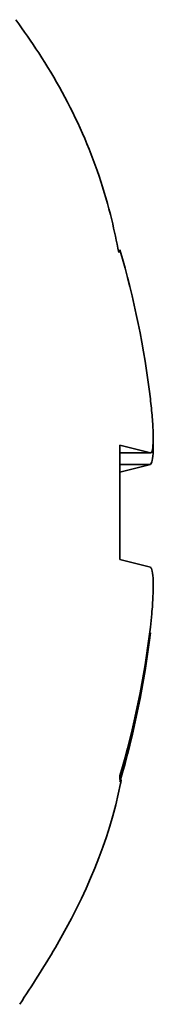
# Model space of a CAD drawing. Header units: millimetres. Extents: x 0 to 420, y 0 to 297.
# Tile 51 of 119: x 208.267 to 208.617, y 241.583 to 244.167. Entities that reach past the tile are written whole.
import ezdxf

# ---------------------------------------------------------------- set-up
doc = ezdxf.new("R2010")
doc.units = ezdxf.units.MM

msp = doc.modelspace()

# ---------------------------------------------------------------- linework, layer by layer
at = {"color": 7, "linetype": 'Continuous', "lineweight": 35}
for p, q in [((208.5295, 243.5569), (208.5295, 243.5628)), ((208.5295, 243.0501), (208.609, 243.0301)), ((208.5295, 243.0501), (208.5295, 242.7505)), ((208.5295, 243.0299), (208.6098, 243.0299)), ((208.609, 242.9994), (208.5295, 242.9794)), ((208.609, 242.9994), (208.5295, 242.9994)), ((208.609, 242.7305), (208.5295, 242.7505)), ((208.5295, 242.1825), (208.5295, 242.173))]:
    msp.add_line(p, q, dxfattribs=at)
at = {"color": 8, "linetype": 'Continuous', "lineweight": 35}
for p, q in [((208.5295, 243.0301), (208.609, 243.0301)), ((208.609, 242.5577), (208.6071, 242.5577))]:
    msp.add_line(p, q, dxfattribs=at)
at = {"color": 7, "linetype": 'Continuous', "lineweight": 35}
for centre, start, end in [((206.1377, 242.8726), 6.9138, 16.0967), ((206.1377, 242.8727), 343.9033, 353.0862), ((206.1377, 242.8573), 343.9033, 353.0861)]:
    msp.add_arc(centre, 2.4894, start, end, dxfattribs=at)
for points, knots in [([(208.5263, 243.5562), (208.5205, 243.5846), (208.4831, 243.7692), (208.3892, 243.9789), (208.2771, 244.1379), (208.2568, 244.1666)], [0, 0, 0, 0, 0.129691, 0.842453, 1, 1, 1, 1]), ([(208.609, 243.1722), (208.6108, 243.1556), (208.6145, 243.1224), (208.6168, 243.079), (208.6164, 243.0471), (208.6135, 243.0308), (208.6103, 243.0303), (208.609, 243.0301)], [0, 0, 0, 0, 0.213496, 0.427068, 0.638957, 0.850113, 1, 1, 1, 1]), ([(208.609, 242.9994), (208.6108, 243.002), (208.6144, 243.0071), (208.6167, 243.0304), (208.6162, 243.0525), (208.6161, 243.061)], [0, 0, 0, 0, 0.380877, 0.761891, 1, 1, 1, 1]), ([(208.609, 242.7305), (208.6108, 242.728), (208.6145, 242.7231), (208.6168, 242.6953), (208.6164, 242.6561), (208.6135, 242.613), (208.6103, 242.5848), (208.609, 242.573)], [0, 0, 0, 0, 0.2134955, 0.4270695, 0.6389594, 0.8501131, 1, 1, 1, 1]), ([(208.267, 241.5833), (208.2988, 241.6324), (208.4144, 241.8109), (208.5029, 242.0143), (208.5322, 242.1692), (208.5328, 242.1724)], [0, 0, 0, 0, 0.270974, 0.984883, 1, 1, 1, 1])]:
    msp.add_open_spline(points, degree=3, knots=knots, dxfattribs=at)

doc.saveas('drawing.dxf')
